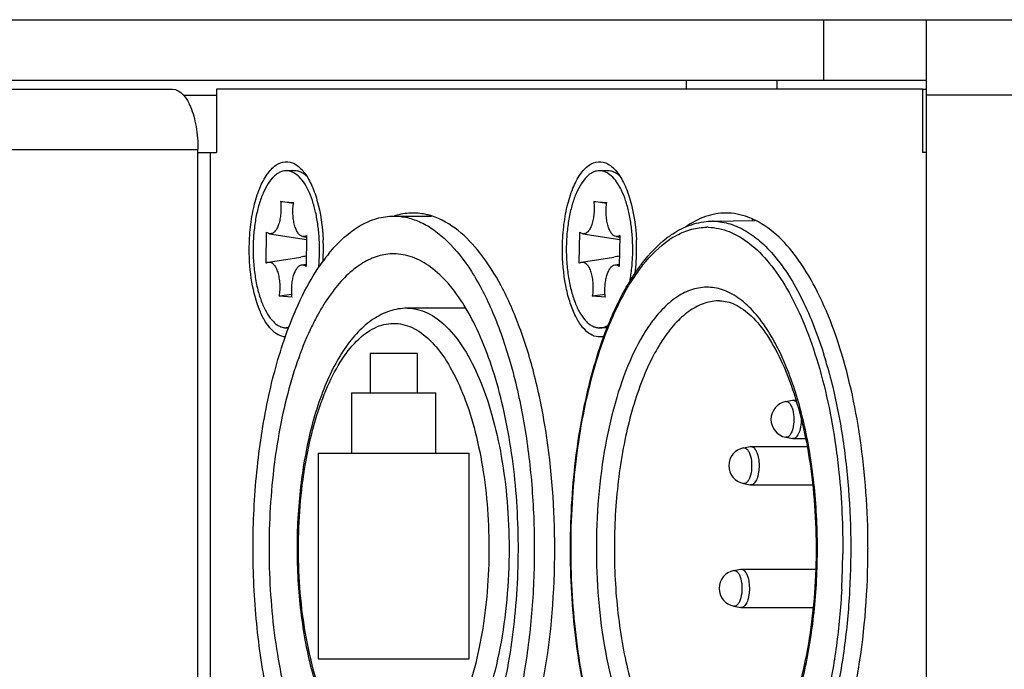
# Model space of a CAD drawing. Header units: millimetres. Extents: x 0 to 420, y 0 to 297.
# Tile 10 of 50: x 84.63 to 92.76, y 197.62 to 203. Entities that reach past the tile are written whole.
import ezdxf

# ---------------------------------------------------------------- set-up
doc = ezdxf.new("R2010")
doc.units = ezdxf.units.MM
doc.header["$LTSCALE"] = 23.1
doc.layers.get('0').update_dxf_attribs({"linetype": 'CONTINUOUS'})
doc.layers.add('02___PRT_ALL_AXES', color=7, linetype='CONTINUOUS')

msp = doc.modelspace()

# ---------------------------------------------------------------- linework, layer by layer
at = {"color": 3, "linetype": 'Continuous'}
for p, q in [((49.031, 202.9976), (293.031, 202.9976)), ((92.1203, 186.7476), (92.1203, 202.9976)), ((61.5861, 202.4226), (85.8887, 202.4226)), ((86.2525, 202.4226), (86.2525, 201.8976)), ((92.0883, 202.4226), (86.2525, 202.4226)), ((92.0883, 202.4226), (92.0883, 201.8976)), ((148.5741, 202.3726), (92.1203, 202.3726)), ((62.3405, 201.9226), (86.1, 201.9226)), ((86.1, 186.8226), (86.1, 201.9226)), ((86.1, 201.8976), (86.2525, 201.8976)), ((86.1997, 201.8976), (86.1997, 186.8476)), ((92.1203, 201.8976), (92.0883, 201.8976))]:
    msp.add_line(p, q, dxfattribs=at)
at = {"color": 7, "linetype": 'Continuous'}
for p, q in [((91.2722, 202.4976), (91.2722, 202.9976)), ((61.549, 202.4976), (92.1203, 202.4976)), ((92.0883, 202.4226), (92.1203, 202.4226)), ((85.9798, 202.3726), (86.2525, 202.3726)), ((86.8982, 201.7476), (86.8302, 201.7476)), ((89.4867, 201.7476), (89.4187, 201.7476)), ((86.7821, 201.4936), (86.89, 201.4845)), ((86.8891, 201.4776), (86.7821, 201.4936)), ((89.3707, 201.4936), (89.4786, 201.4845)), ((89.4776, 201.4776), (89.3707, 201.4936)), ((87.7176, 201.3726), (88.0302, 201.3726)), ((90.3413, 201.33), (90.705, 201.337)), ((90.3413, 201.33), (90.3506, 201.3301)), ((90.3506, 201.3301), (90.3526, 201.3301)), ((90.3605, 201.33), (90.3625, 201.3299)), ((86.6628, 200.9839), (86.6667, 201.2392)), ((86.6921, 201.2262), (86.9971, 201.1788)), ((86.9666, 201.203), (86.9974, 201.1982)), ((86.9976, 201.2113), (86.9937, 200.9559)), ((89.2513, 200.9839), (89.2552, 201.2392)), ((89.2806, 201.2262), (89.5856, 201.1788)), ((89.5551, 201.203), (89.5859, 201.1982)), ((89.5861, 201.2113), (89.5823, 200.9559)), ((86.6823, 200.9922), (86.9488, 201.0336)), ((89.2708, 200.9922), (89.5373, 201.0336)), ((86.9568, 200.969), (86.994, 200.9748)), ((89.5453, 200.969), (89.5825, 200.9748)), ((86.876, 200.7249), (86.7703, 200.7106)), ((86.8782, 200.7015), (86.7703, 200.7106)), ((89.4645, 200.7249), (89.3589, 200.7106)), ((89.4668, 200.7015), (89.3589, 200.7106)), ((88.3133, 200.6101), (87.8296, 200.6101)), ((86.8491, 200.4476), (86.8302, 200.4476)), ((86.8463, 200.4426), (86.8486, 200.4486)), ((89.4814, 200.4476), (89.4187, 200.4476)), ((89.4813, 200.4477), (89.4835, 200.4534)), ((89.4814, 200.4476), (89.4835, 200.4534)), ((89.4894, 200.4468), (89.4899, 200.4482)), ((89.4896, 200.4463), (89.4902, 200.4477)), ((89.8411, 200.4828), (89.8402, 200.4816)), ((89.8414, 200.4819), (89.8404, 200.4807)), ((87.5221, 200.2351), (87.5221, 199.9101)), ((87.913, 200.2351), (87.5221, 200.2351)), ((87.913, 199.9101), (87.913, 200.2351)), ((87.3689, 199.9101), (87.3689, 199.4101)), ((87.3689, 199.9101), (88.0662, 199.9101)), ((88.0662, 199.4101), (88.0662, 199.9101)), ((90.9571, 199.8373), (91.0134, 199.8483)), ((90.9571, 199.8373), (90.9622, 199.8378)), ((91.0134, 199.8483), (91.0189, 199.8488)), ((91.0189, 199.8488), (91.0427, 199.8488)), ((90.9571, 199.5428), (91.0134, 199.5319)), ((90.9622, 199.5423), (90.9571, 199.5428)), ((90.6084, 199.4548), (90.6647, 199.4658)), ((90.6084, 199.4548), (90.6136, 199.4553)), ((90.6647, 199.4658), (90.6703, 199.4663)), ((90.6703, 199.4663), (91.134, 199.4663)), ((91.0189, 199.5313), (91.0134, 199.5319)), ((91.0189, 199.5313), (91.1215, 199.5313)), ((87.0942, 199.4101), (87.0942, 197.7101)), ((87.0942, 199.4101), (88.3409, 199.4101)), ((88.3409, 197.7101), (88.3409, 199.4101)), ((90.6084, 199.1603), (90.6647, 199.1494)), ((90.6136, 199.1598), (90.6084, 199.1603)), ((90.6703, 199.1488), (90.6647, 199.1494)), ((90.6703, 199.1488), (91.1803, 199.1488)), ((90.5281, 198.4398), (90.5844, 198.4508)), ((90.5281, 198.4398), (90.5333, 198.4403)), ((90.5844, 198.4508), (90.59, 198.4513)), ((90.59, 198.4513), (91.2058, 198.4513)), ((90.5281, 198.1453), (90.5844, 198.1344)), ((90.5333, 198.1448), (90.5281, 198.1453)), ((90.59, 198.1338), (90.5844, 198.1344)), ((90.59, 198.1338), (91.1846, 198.1338)), ((87.0942, 197.7101), (88.3409, 197.7101))]:
    msp.add_line(p, q, dxfattribs=at)
for centre, radius, start, end in [((86.8433, 201.5355), 0.2281, 46.90678, 50.47749), ((89.4319, 201.5355), 0.2281, 46.90678, 50.47749), ((90.3506, 200.8464), 0.4837, 88.82775, 89.76548), ((90.3061, 200.8053), 0.4748, 88.59335, 89.99989), ((85.5756, 201.0976), 1.5293, 359.12881, 3.15921), ((88.1641, 201.0976), 1.5293, 359.12881, 3.15921), ((90.4967, 200.5095), 0.8579, 126.58268, 127.65736), ((90.4833, 200.5276), 0.8354, 125.70927, 126.58169), ((90.4647, 200.5536), 0.8034, 123.49951, 125.7176), ((90.3945, 200.5913), 0.7083, 120.49363, 124.02993), ((90.3706, 200.6314), 0.6615, 118.37687, 120.47537), ((88.5465, 190.7504), 10.4066, 98.57435, 98.83173), ((85.5896, 201.097), 1.5152, 356.00273, 359.14521), ((88.3293, 200.1312), 1.4782, 140.92675, 144.00509), ((91.1351, 190.7504), 10.4066, 98.57435, 98.83173), ((88.1782, 201.097), 1.5152, 356.00273, 359.14521), ((85.6467, 201.0929), 1.458, 354.20205, 356.00464), ((90.8237, 199.781), 1.2075, 142.76019, 144.4623), ((86.8301, 200.5653), 0.1177, 270.04565, 279.63944), ((87.3877, 199.0215), 4.0673, 15.643, 16.59304), ((90.9858, 199.6901), 0.15, 101.04661, 258.95341), ((90.6372, 199.3076), 0.15, 101.04661, 258.95341), ((85.2003, 198.6214), 6.2289, 356.89784, 359.61287), ((90.5569, 198.2926), 0.15, 101.04661, 258.95341)]:
    msp.add_arc(centre, radius, start, end, dxfattribs=at)
at = {"color": 3, "linetype": 'Continuous'}
for centre, radius, start, end in [((87.8854, 200.8531), 0.5455, 104.92263, 107.18204), ((85.4308, 201.0976), 1.7058, 0.00007, 2.66661), ((88.0193, 201.0976), 1.7058, 0.00007, 2.66661), ((85.4325, 201.0975), 1.7041, 356.7103, 0.00356), ((88.0716, 201.0955), 1.6536, 353.19386, 0.07144), ((85.088, 198.6225), 6.5495, 0.00028, 1.14718), ((85.0855, 198.6226), 6.5519, 358.84638, 359.99977)]:
    msp.add_arc(centre, radius, start, end, dxfattribs=at)
for points, knots in [([(85.8887, 202.4226), (85.9585, 202.4226), (86.0283, 202.3138), (86.0663, 202.1987), (86.093, 202.08), (86.1, 201.9866), (86.1, 201.9226)], [0, 0, 0, 0, 0.367016, 0.507708, 0.663136, 1, 1, 1, 1]), ([(86.5238, 201.0976), (86.5238, 201.1591), (86.5302, 201.2789), (86.5584, 201.4487), (86.6034, 201.5965), (86.6626, 201.7134), (86.7333, 201.7945), (86.8198, 201.8316), (86.9091, 201.8075), (86.9526, 201.7644), (86.9731, 201.7389)], [0, 0, 0, 0, 0.182523, 0.355274, 0.509582, 0.639053, 0.741652, 0.82358, 0.902987, 1, 1, 1, 1]), ([(89.1123, 201.0976), (89.1123, 201.1591), (89.1187, 201.2789), (89.147, 201.4487), (89.1919, 201.5965), (89.2511, 201.7134), (89.3218, 201.7945), (89.4083, 201.8316), (89.4977, 201.8075), (89.5411, 201.7644), (89.5616, 201.7389)], [0, 0, 0, 0, 0.182523, 0.355274, 0.509582, 0.639053, 0.741652, 0.82358, 0.902987, 1, 1, 1, 1]), ([(86.9731, 201.7389), (86.9976, 201.7083), (87.0413, 201.6326), (87.1077, 201.4462), (87.1296, 201.2877), (87.1347, 201.1769)], [0, 0, 0, 0, 0.199047, 0.438093, 1, 1, 1, 1]), ([(89.5616, 201.7389), (89.5862, 201.7083), (89.6298, 201.6326), (89.6962, 201.4462), (89.7181, 201.2877), (89.7233, 201.1769)], [0, 0, 0, 0, 0.199047, 0.438093, 1, 1, 1, 1]), ([(88.0303, 201.3735), (88.0176, 201.3775), (87.9674, 201.3913), (87.915, 201.3976), (87.8761, 201.3976)], [0, 0, 0, 0, 0.254595, 1, 1, 1, 1]), ([(89.0489, 198.6226), (89.0489, 198.9492), (89.0142, 199.4298), (88.892, 200.0383), (88.7709, 200.4395), (88.6208, 200.7848), (88.4106, 201.1241), (88.19, 201.3234), (88.0303, 201.3735)], [0, 0, 0, 0, 0.319828, 0.469387, 0.607, 0.729802, 0.836056, 1, 1, 1, 1]), ([(90.4646, 201.3976), (90.4073, 201.3975), (90.2869, 201.3759), (90.1803, 201.3177), (90.1294, 201.2817)], [0, 0, 0, 0, 0.478738, 1, 1, 1, 1]), ([(90.7051, 201.3386), (90.6857, 201.3482), (90.6097, 201.3814), (90.5259, 201.3976), (90.4646, 201.3976)], [0, 0, 0, 0, 0.260744, 1, 1, 1, 1]), ([(91.6362, 198.7537), (91.6302, 199.0513), (91.5809, 199.6169), (91.4212, 200.2839), (91.233, 200.7354), (91.0424, 201.0642), (90.8506, 201.2666), (90.7051, 201.3386)], [0, 0, 0, 0, 0.314258, 0.59733, 0.720376, 0.828629, 1, 1, 1, 1]), ([(86.8221, 200.3728), (86.8018, 200.3741), (86.7583, 200.3878), (86.7015, 200.4347), (86.6507, 200.5045), (86.5883, 200.6333), (86.5372, 200.8342), (86.5238, 201.0062), (86.5238, 201.0976)], [0, 0, 0, 0, 0.073233, 0.158342, 0.260788, 0.381776, 0.671445, 1, 1, 1, 1]), ([(89.4565, 200.3781), (89.4358, 200.372), (89.3885, 200.37), (89.3212, 200.4044), (89.2621, 200.4684), (89.2106, 200.5584), (89.1681, 200.6713), (89.1245, 200.852), (89.1123, 200.9978), (89.1123, 201.0976)], [0, 0, 0, 0, 0.073678, 0.153352, 0.249823, 0.367218, 0.504998, 0.65987, 1, 1, 1, 1]), ([(88.7053, 196.6598), (88.7631, 196.7965), (88.8636, 197.0934), (89.0082, 197.746), (89.0489, 198.2672), (89.0489, 198.6226)], [0, 0, 0, 0, 0.222293, 0.467863, 1, 1, 1, 1]), ([(91.2939, 196.6598), (91.4074, 196.9283), (91.5706, 197.5358), (91.6295, 198.1588), (91.6361, 198.4907)], [0, 0, 0, 0, 0.467512, 1, 1, 1, 1])]:
    msp.add_open_spline(points, degree=3, knots=knots, dxfattribs=at)
at = {"color": 7, "linetype": 'Continuous'}
for points, knots in [([(86.8302, 201.7476), (86.8213, 201.7476), (86.8033, 201.7455), (86.7768, 201.7362), (86.751, 201.721), (86.7161, 201.6918), (86.676, 201.6402), (86.6437, 201.5776), (86.6205, 201.5191), (86.6045, 201.4699), (86.5905, 201.4173), (86.5746, 201.342), (86.5607, 201.2429), (86.5563, 201.162), (86.5557, 201.1208)], [0, 0, 0, 0, 0.036144, 0.073762, 0.114114, 0.158141, 0.259202, 0.378976, 0.445642, 0.516402, 0.590848, 0.668506, 0.831248, 1, 1, 1, 1]), ([(87.1026, 201.1819), (87.1005, 201.22), (87.0935, 201.2945), (87.0747, 201.4014), (87.0482, 201.4987), (87.0149, 201.5834), (86.9757, 201.653), (86.9316, 201.7055), (86.8896, 201.7345), (86.8554, 201.7457), (86.8385, 201.7476), (86.8302, 201.7476)], [0, 0, 0, 0, 0.17067, 0.333573, 0.484671, 0.620641, 0.739236, 0.839883, 0.924665, 0.962999, 1, 1, 1, 1]), ([(86.9488, 201.7364), (86.9407, 201.74), (86.9241, 201.7456), (86.9067, 201.7476), (86.8982, 201.7476)], [0, 0, 0, 0, 0.509344, 1, 1, 1, 1]), ([(86.9884, 201.7115), (86.9853, 201.7141), (86.9729, 201.7237), (86.9593, 201.7318), (86.9488, 201.7364)], [0, 0, 0, 0, 0.262918, 1, 1, 1, 1]), ([(89.4187, 201.7476), (89.4099, 201.7476), (89.3918, 201.7455), (89.3653, 201.7362), (89.3395, 201.721), (89.3047, 201.6918), (89.2645, 201.6402), (89.2322, 201.5776), (89.2091, 201.5191), (89.193, 201.4699), (89.1791, 201.4173), (89.1631, 201.342), (89.1493, 201.2429), (89.1448, 201.162), (89.1442, 201.1208)], [0, 0, 0, 0, 0.036144, 0.073762, 0.114114, 0.158141, 0.259202, 0.378976, 0.445642, 0.516402, 0.590848, 0.668506, 0.831248, 1, 1, 1, 1]), ([(89.6911, 201.1819), (89.689, 201.22), (89.6821, 201.2945), (89.6632, 201.4014), (89.6367, 201.4987), (89.6034, 201.5834), (89.5642, 201.653), (89.5202, 201.7055), (89.4782, 201.7345), (89.4439, 201.7457), (89.427, 201.7476), (89.4187, 201.7476)], [0, 0, 0, 0, 0.17067, 0.333573, 0.484671, 0.620641, 0.739236, 0.839883, 0.924665, 0.962999, 1, 1, 1, 1]), ([(89.5373, 201.7364), (89.5292, 201.74), (89.5126, 201.7456), (89.4952, 201.7476), (89.4867, 201.7476)], [0, 0, 0, 0, 0.509344, 1, 1, 1, 1]), ([(89.577, 201.7115), (89.5738, 201.7141), (89.5614, 201.7237), (89.5479, 201.7318), (89.5373, 201.7364)], [0, 0, 0, 0, 0.262918, 1, 1, 1, 1]), ([(86.7821, 201.4936), (86.7842, 201.4773), (86.7866, 201.4442), (86.7851, 201.3949), (86.7789, 201.3479), (86.7682, 201.3057), (86.7537, 201.2706), (86.7382, 201.2473), (86.7241, 201.2347), (86.7136, 201.2286), (86.7028, 201.2255), (86.6955, 201.2256), (86.6921, 201.2262)], [0, 0, 0, 0, 0.160746, 0.323069, 0.479334, 0.622423, 0.746603, 0.848611, 0.891597, 0.930103, 0.965566, 1, 1, 1, 1]), ([(89.3707, 201.4936), (89.3727, 201.4773), (89.3751, 201.4442), (89.3737, 201.3949), (89.3674, 201.3479), (89.3567, 201.3057), (89.3422, 201.2706), (89.3267, 201.2473), (89.3126, 201.2347), (89.3022, 201.2286), (89.2914, 201.2255), (89.2841, 201.2256), (89.2806, 201.2262)], [0, 0, 0, 0, 0.160746, 0.323069, 0.479334, 0.622423, 0.746603, 0.848611, 0.891597, 0.930103, 0.965566, 1, 1, 1, 1]), ([(86.9666, 201.203), (86.9593, 201.2041), (86.9484, 201.2094), (86.9362, 201.2204), (86.9234, 201.2362), (86.9096, 201.2622), (86.8971, 201.2994), (86.8884, 201.3426), (86.884, 201.3893), (86.8843, 201.4371), (86.8876, 201.4689), (86.89, 201.4845)], [0, 0, 0, 0, 0.070885, 0.11225, 0.158557, 0.266723, 0.394551, 0.537958, 0.691168, 0.847489, 1, 1, 1, 1]), ([(89.5551, 201.203), (89.5479, 201.2041), (89.5369, 201.2094), (89.5248, 201.2204), (89.5119, 201.2362), (89.4981, 201.2622), (89.4856, 201.2994), (89.4769, 201.3426), (89.4726, 201.3893), (89.4728, 201.4371), (89.4761, 201.4689), (89.4786, 201.4845)], [0, 0, 0, 0, 0.070885, 0.11225, 0.158557, 0.266723, 0.394551, 0.537958, 0.691168, 0.847489, 1, 1, 1, 1]), ([(87.1818, 201.0629), (87.2206, 201.1106), (87.3003, 201.1963), (87.4342, 201.2965), (87.5739, 201.3584), (87.6708, 201.3726), (87.7176, 201.3726)], [0, 0, 0, 0, 0.289209, 0.547009, 0.780358, 1, 1, 1, 1]), ([(87.7176, 201.3726), (87.7555, 201.3726), (87.8333, 201.3634), (87.9473, 201.3228), (88.0582, 201.2564), (88.2078, 201.1287), (88.3796, 200.9036), (88.5509, 200.5636), (88.6919, 200.1527), (88.7973, 199.6853), (88.8632, 199.1785), (88.8869, 198.651), (88.8677, 198.1224), (88.8063, 197.6125), (88.705, 197.1401), (88.5676, 196.7223), (88.3992, 196.3742), (88.2297, 196.1411), (88.0814, 196.0062), (87.9713, 195.9344), (87.8579, 195.8882), (87.7799, 195.8751), (87.7418, 195.8732)], [0, 0, 0, 0, 0.017876, 0.03651, 0.056532, 0.078421, 0.128775, 0.188534, 0.257059, 0.332823, 0.413741, 0.49739, 0.581179, 0.66251, 0.738932, 0.808317, 0.869064, 0.920417, 0.94275, 0.963138, 0.98202, 1, 1, 1, 1]), ([(90.0213, 201.2236), (90.07, 201.2558), (90.1724, 201.3083), (90.2862, 201.3289), (90.3413, 201.33)], [0, 0, 0, 0, 0.514697, 1, 1, 1, 1]), ([(90.3625, 201.3299), (90.4081, 201.3288), (90.5023, 201.3128), (90.6377, 201.2501), (90.7675, 201.1508), (90.8905, 201.017), (91.0056, 200.8504), (91.153, 200.5758), (91.2373, 200.3454), (91.2857, 200.1831)], [0, 0, 0, 0, 0.087791, 0.181342, 0.284728, 0.400572, 0.530141, 0.673694, 1, 1, 1, 1]), ([(90.0562, 201.2135), (90.0955, 201.2347), (90.1766, 201.2682), (90.2638, 201.2801), (90.3061, 201.2801)], [0, 0, 0, 0, 0.513429, 1, 1, 1, 1]), ([(90.3178, 201.28), (90.3766, 201.2785), (90.5006, 201.2513), (90.6725, 201.146), (90.8323, 200.9822), (90.9784, 200.7644), (91.1084, 200.4972), (91.2627, 200.0659), (91.3361, 199.713), (91.3709, 199.4675)], [0, 0, 0, 0, 0.079144, 0.166619, 0.267654, 0.384655, 0.517942, 0.666436, 1, 1, 1, 1]), ([(86.6921, 201.2262), (86.6876, 201.2269), (86.6783, 201.2301), (86.6704, 201.2358), (86.6667, 201.2392)], [0, 0, 0, 0, 0.471369, 1, 1, 1, 1]), ([(86.9976, 201.2113), (86.9929, 201.208), (86.983, 201.2028), (86.9718, 201.2022), (86.9666, 201.203)], [0, 0, 0, 0, 0.520813, 1, 1, 1, 1]), ([(89.2806, 201.2262), (89.2761, 201.2269), (89.2668, 201.2301), (89.259, 201.2358), (89.2552, 201.2392)], [0, 0, 0, 0, 0.471369, 1, 1, 1, 1]), ([(89.5861, 201.2113), (89.5815, 201.208), (89.5715, 201.2028), (89.5603, 201.2022), (89.5551, 201.203)], [0, 0, 0, 0, 0.520813, 1, 1, 1, 1]), ([(89.7093, 200.8738), (89.7309, 200.906), (89.8133, 201.0194), (89.914, 201.1215), (89.9982, 201.1783)], [0, 0, 0, 0, 0.27653, 1, 1, 1, 1]), ([(89.7128, 200.9012), (89.7323, 200.9303), (89.8078, 201.0353), (89.8978, 201.131), (89.9726, 201.1887)], [0, 0, 0, 0, 0.270481, 1, 1, 1, 1]), ([(86.5557, 201.1208), (86.555, 201.0774), (86.5573, 200.9918), (86.5714, 200.8672), (86.5955, 200.7516), (86.6287, 200.6496), (86.6696, 200.565), (86.711, 200.5087), (86.7473, 200.4767), (86.7743, 200.46), (86.802, 200.4499), (86.821, 200.4476), (86.8302, 200.4476)], [0, 0, 0, 0, 0.166994, 0.329467, 0.482226, 0.620724, 0.741556, 0.843139, 0.887128, 0.927226, 0.964404, 1, 1, 1, 1]), ([(89.1442, 201.1208), (89.1435, 201.0774), (89.1458, 200.9918), (89.1599, 200.8672), (89.184, 200.7516), (89.2172, 200.6496), (89.2581, 200.565), (89.2996, 200.5087), (89.3359, 200.4767), (89.3628, 200.46), (89.3905, 200.4499), (89.4095, 200.4476), (89.4187, 200.4476)], [0, 0, 0, 0, 0.166994, 0.329467, 0.482226, 0.620724, 0.741556, 0.843139, 0.887128, 0.927226, 0.964404, 1, 1, 1, 1]), ([(86.8486, 200.4486), (86.8873, 200.5517), (86.9697, 200.7425), (87.0763, 200.9213), (87.1334, 200.9999)], [0, 0, 0, 0, 0.53143, 1, 1, 1, 1]), ([(87.7176, 201.0601), (87.6745, 201.0601), (87.5849, 201.0464), (87.4563, 200.987), (87.3334, 200.8911), (87.2608, 200.8094), (87.2254, 200.7639)], [0, 0, 0, 0, 0.217851, 0.450327, 0.708694, 1, 1, 1, 1]), ([(88.4099, 196.8176), (88.4502, 196.9041), (88.5236, 197.0903), (88.6433, 197.5024), (88.7364, 198.073), (88.7603, 198.7843), (88.7069, 199.3774), (88.618, 199.8251), (88.5328, 200.1275), (88.4296, 200.3966), (88.3106, 200.6267), (88.1782, 200.813), (88.0341, 200.9519), (87.8799, 201.0394), (87.7698, 201.0601), (87.7176, 201.0601)], [0, 0, 0, 0, 0.061113, 0.127976, 0.274655, 0.430109, 0.582966, 0.654974, 0.722338, 0.784038, 0.839331, 0.887872, 0.929907, 0.966541, 1, 1, 1, 1]), ([(86.6628, 200.9839), (86.6643, 200.985), (86.6703, 200.9888), (86.6771, 200.9914), (86.6823, 200.9922)], [0, 0, 0, 0, 0.266459, 1, 1, 1, 1]), ([(86.6823, 200.9922), (86.6859, 200.9927), (86.6935, 200.9928), (86.7047, 200.9894), (86.7155, 200.9828), (86.73, 200.9691), (86.7458, 200.9441), (86.7603, 200.9066), (86.7707, 200.8619), (86.7761, 200.8125), (86.7764, 200.7614), (86.773, 200.7273), (86.7703, 200.7106)], [0, 0, 0, 0, 0.034132, 0.069405, 0.107937, 0.151199, 0.25438, 0.38014, 0.524576, 0.681275, 0.842472, 1, 1, 1, 1]), ([(86.8782, 200.7015), (86.8763, 200.7167), (86.874, 200.7476), (86.8749, 200.7936), (86.88, 200.838), (86.889, 200.8787), (86.9016, 200.9137), (86.9171, 200.9415), (86.9351, 200.961), (86.9498, 200.9679), (86.9568, 200.969)], [0, 0, 0, 0, 0.155583, 0.313065, 0.466003, 0.608274, 0.734702, 0.841755, 0.928746, 1, 1, 1, 1]), ([(86.9568, 200.969), (86.963, 200.9699), (86.977, 200.9684), (86.9884, 200.9607), (86.9937, 200.9559)], [0, 0, 0, 0, 0.468887, 1, 1, 1, 1]), ([(89.2513, 200.9839), (89.2529, 200.985), (89.2588, 200.9888), (89.2657, 200.9914), (89.2708, 200.9922)], [0, 0, 0, 0, 0.266459, 1, 1, 1, 1]), ([(89.2708, 200.9922), (89.2744, 200.9927), (89.282, 200.9928), (89.2932, 200.9894), (89.304, 200.9828), (89.3185, 200.9691), (89.3344, 200.9441), (89.3489, 200.9066), (89.3592, 200.8619), (89.3647, 200.8125), (89.3649, 200.7614), (89.3615, 200.7273), (89.3589, 200.7106)], [0, 0, 0, 0, 0.034132, 0.069405, 0.107937, 0.151199, 0.25438, 0.38014, 0.524576, 0.681275, 0.842472, 1, 1, 1, 1]), ([(89.4668, 200.7015), (89.4648, 200.7167), (89.4625, 200.7476), (89.4634, 200.7936), (89.4685, 200.838), (89.4776, 200.8787), (89.4901, 200.9137), (89.5057, 200.9415), (89.5236, 200.961), (89.5384, 200.9679), (89.5453, 200.969)], [0, 0, 0, 0, 0.155583, 0.313065, 0.466003, 0.608274, 0.734702, 0.841755, 0.928746, 1, 1, 1, 1]), ([(89.5453, 200.969), (89.5515, 200.9699), (89.5655, 200.9684), (89.577, 200.9607), (89.5823, 200.9559)], [0, 0, 0, 0, 0.468887, 1, 1, 1, 1]), ([(89.6695, 200.832), (89.6719, 200.8448), (89.681, 200.8976), (89.6869, 200.9509), (89.6897, 200.9914)], [0, 0, 0, 0, 0.243784, 1, 1, 1, 1]), ([(89.4835, 200.4534), (89.5, 200.4953), (89.565, 200.65), (89.6442, 200.7993), (89.7128, 200.9012)], [0, 0, 0, 0, 0.268191, 1, 1, 1, 1]), ([(89.4899, 200.4482), (89.5059, 200.4881), (89.5683, 200.6351), (89.644, 200.7769), (89.7093, 200.8738)], [0, 0, 0, 0, 0.268767, 1, 1, 1, 1]), ([(87.2254, 200.7639), (87.2137, 200.7488), (87.1657, 200.6841), (87.1232, 200.6153), (87.0933, 200.5616)], [0, 0, 0, 0, 0.237365, 1, 1, 1, 1]), ([(90.8529, 200.3538), (90.82, 200.412), (90.7518, 200.5175), (90.6328, 200.6488), (90.5054, 200.7396), (90.3707, 200.7863), (90.2328, 200.7848), (90.0985, 200.7351), (89.9716, 200.6417), (89.8981, 200.5586), (89.8624, 200.5117)], [0, 0, 0, 0, 0.158533, 0.297094, 0.417884, 0.52603, 0.629695, 0.738427, 0.860225, 1, 1, 1, 1]), ([(87.8293, 200.6101), (87.7801, 200.6099), (87.6796, 200.5929), (87.5411, 200.5223), (87.4169, 200.4145), (87.3067, 200.2749), (87.2094, 200.1065), (87.0923, 199.8368), (86.9854, 199.4451), (86.9187, 198.9334), (86.9136, 198.3988), (86.9704, 197.8808), (87.0519, 197.5507), (87.105, 197.398)], [0, 0, 0, 0, 0.040963, 0.083137, 0.127986, 0.176858, 0.230603, 0.289479, 0.421298, 0.567011, 0.718187, 0.865421, 1, 1, 1, 1]), ([(87.8309, 200.6101), (87.8585, 200.6101), (87.9151, 200.6033), (88.0299, 200.5622), (88.1692, 200.4558), (88.312, 200.2667), (88.4364, 200.0179), (88.5381, 199.7176), (88.6138, 199.3763), (88.6604, 199.0067), (88.6708, 198.7519), (88.6708, 198.6226)], [0, 0, 0, 0, 0.035867, 0.073278, 0.157224, 0.258564, 0.378896, 0.51687, 0.669341, 0.832027, 1, 1, 1, 1]), ([(90.4114, 200.6713), (90.3706, 200.6718), (90.2848, 200.658), (90.1631, 200.5955), (90.0483, 200.4947), (89.9417, 200.3583), (89.8444, 200.1887), (89.7242, 199.9106), (89.613, 199.5025), (89.5422, 198.9665), (89.535, 198.4043), (89.5917, 197.8588), (89.6745, 197.5107), (89.7285, 197.3496)], [0, 0, 0, 0, 0.033352, 0.069406, 0.110244, 0.157008, 0.21008, 0.269308, 0.403753, 0.553521, 0.709397, 0.86139, 1, 1, 1, 1]), ([(90.4114, 200.6713), (90.4321, 200.671), (90.4753, 200.6656), (90.568, 200.6321), (90.6888, 200.5408), (90.8211, 200.3717), (90.943, 200.1402), (91.0472, 199.8545), (91.1288, 199.5252), (91.1842, 199.1643), (91.2203, 198.6576), (91.1985, 198.1491), (91.1174, 197.6647), (91.0319, 197.3416), (90.9245, 197.064), (90.8003, 196.842), (90.6671, 196.6832), (90.5647, 196.614), (90.5159, 196.595)], [0, 0, 0, 0, 0.013567, 0.028403, 0.064436, 0.111247, 0.168804, 0.235941, 0.310934, 0.391713, 0.475974, 0.645011, 0.725013, 0.798879, 0.864586, 0.92048, 0.965517, 1, 1, 1, 1]), ([(87.0933, 200.5616), (87.0876, 200.5513), (87.0646, 200.5088), (87.043, 200.4655), (87.0275, 200.4324)], [0, 0, 0, 0, 0.243887, 1, 1, 1, 1]), ([(87.213, 196.1452), (87.1236, 196.2472), (86.9618, 196.5023), (86.7813, 196.9539), (86.6474, 197.4906), (86.5675, 198.0853), (86.5459, 198.7077), (86.5836, 199.3259), (86.6787, 199.9075), (86.7832, 200.2735), (86.8463, 200.4426)], [0, 0, 0, 0, 0.091289, 0.200981, 0.326274, 0.462525, 0.604061, 0.744756, 0.878555, 1, 1, 1, 1]), ([(87.0275, 200.4324), (86.9871, 200.3461), (86.9133, 200.1601), (86.793, 199.7482), (86.6992, 199.1774), (86.6747, 198.4653), (86.7277, 197.8714), (86.8164, 197.4228), (86.9016, 197.1198), (87.0048, 196.8501), (87.1239, 196.6195), (87.2564, 196.4327), (87.4006, 196.2935), (87.555, 196.2058), (87.6653, 196.1851), (87.7176, 196.1851)], [0, 0, 0, 0, 0.060999, 0.127772, 0.274348, 0.429794, 0.58271, 0.654762, 0.722175, 0.783923, 0.839258, 0.887833, 0.929891, 0.966537, 1, 1, 1, 1]), ([(87.2011, 200.0281), (87.2369, 200.1018), (87.3124, 200.233), (87.452, 200.389), (87.5866, 200.4671), (87.6946, 200.4873), (87.802, 200.4821), (87.9395, 200.4227), (88.0838, 200.2844), (88.2121, 200.0867), (88.3214, 199.8353), (88.4085, 199.539), (88.47, 199.2084), (88.5035, 198.8556), (88.5078, 198.4941), (88.4827, 198.1374), (88.4291, 197.799), (88.3492, 197.4916), (88.2757, 197.3028), (88.234, 197.2171)], [0, 0, 0, 0, 0.056826, 0.104224, 0.14373, 0.161817, 0.179677, 0.217538, 0.262389, 0.316442, 0.379885, 0.451674, 0.530004, 0.612599, 0.696906, 0.780268, 0.860087, 0.933984, 1, 1, 1, 1]), ([(90.3385, 195.9152), (90.2788, 195.9167), (90.1549, 195.9417), (89.9826, 196.0385), (89.8239, 196.1877), (89.6792, 196.3844), (89.5495, 196.6248), (89.3924, 197.0136), (89.2517, 197.577), (89.1708, 198.3088), (89.1785, 199.0656), (89.2741, 199.7872), (89.4005, 200.2415), (89.4813, 200.4477)], [0, 0, 0, 0, 0.03575, 0.074052, 0.116803, 0.165161, 0.21956, 0.27987, 0.415677, 0.565419, 0.719432, 0.867424, 1, 1, 1, 1]), ([(90.2944, 195.9652), (90.2395, 195.9665), (90.1241, 195.9902), (89.9625, 196.0826), (89.8109, 196.227), (89.6709, 196.4198), (89.5444, 196.6572), (89.4335, 196.9349), (89.3405, 197.2473), (89.2409, 197.7115), (89.1746, 198.3309), (89.1846, 199.0819), (89.2817, 199.7958), (89.4085, 200.244), (89.4894, 200.4468)], [0, 0, 0, 0, 0.03343, 0.069999, 0.111751, 0.159728, 0.214194, 0.274873, 0.341117, 0.412018, 0.563204, 0.718504, 0.867338, 1, 1, 1, 1]), ([(89.8402, 200.4816), (89.7801, 200.3972), (89.6718, 200.199), (89.5493, 199.8601), (89.4585, 199.4685), (89.4033, 199.0409), (89.3862, 198.5953), (89.408, 198.1508), (89.4677, 197.7267), (89.5342, 197.4562), (89.5745, 197.3288)], [0, 0, 0, 0, 0.095634, 0.207216, 0.332028, 0.466142, 0.604918, 0.743388, 0.876603, 1, 1, 1, 1]), ([(89.4187, 200.4476), (89.431, 200.4476), (89.4566, 200.4518), (89.4798, 200.4632), (89.4909, 200.4704)], [0, 0, 0, 0, 0.481783, 1, 1, 1, 1]), ([(90.9513, 200.1525), (90.9437, 200.1704), (90.9137, 200.2388), (90.8801, 200.3057), (90.8529, 200.3538)], [0, 0, 0, 0, 0.260228, 1, 1, 1, 1]), ([(90.6198, 196.5928), (90.7005, 196.6626), (90.8486, 196.8564), (91.0121, 197.2174), (91.1347, 197.6621), (91.2082, 198.1645), (91.2283, 198.6948), (91.1935, 199.2207), (91.1061, 199.7101), (91.0097, 200.0146), (90.9513, 200.1525)], [0, 0, 0, 0, 0.085963, 0.192706, 0.317796, 0.456005, 0.600593, 0.74417, 0.879445, 1, 1, 1, 1]), ([(91.3044, 200.1183), (91.3436, 199.9783), (91.4096, 199.6852), (91.4936, 199.0701), (91.5029, 198.5927), (91.4853, 198.2726)], [0, 0, 0, 0, 0.234255, 0.483305, 1, 1, 1, 1]), ([(87.1234, 197.4008), (87.0877, 197.4981), (87.0265, 197.7065), (86.943, 198.1566), (86.9135, 198.7475), (86.976, 199.3299), (87.0859, 199.7536), (87.1594, 199.9424), (87.2011, 200.0281)], [0, 0, 0, 0, 0.115839, 0.242228, 0.511266, 0.774276, 0.893495, 1, 1, 1, 1]), ([(90.9622, 199.8378), (90.9639, 199.8378), (90.9708, 199.8371), (90.9773, 199.8338), (90.9815, 199.8306)], [0, 0, 0, 0, 0.235629, 1, 1, 1, 1]), ([(90.989, 199.8235), (90.995, 199.8168), (91.0055, 199.7991), (91.0207, 199.7547), (91.0275, 199.6901), (91.0207, 199.6254), (91.0055, 199.581), (90.995, 199.5633), (90.989, 199.5566)], [0, 0, 0, 0, 0.096782, 0.216515, 0.5, 0.783485, 0.903218, 1, 1, 1, 1]), ([(91.0285, 199.8472), (91.0301, 199.8466), (91.0371, 199.8436), (91.0431, 199.8385), (91.047, 199.8342)], [0, 0, 0, 0, 0.228019, 1, 1, 1, 1]), ([(91.086, 199.6904), (91.086, 199.6701), (91.0838, 199.6404), (91.0753, 199.6026), (91.0633, 199.566), (91.0411, 199.5313), (91.0189, 199.5313)], [0, 0, 0, 0, 0.336776, 0.492259, 0.632983, 1, 1, 1, 1]), ([(90.9815, 199.5496), (90.98, 199.5484), (90.9743, 199.5445), (90.9673, 199.5423), (90.9622, 199.5423)], [0, 0, 0, 0, 0.272837, 1, 1, 1, 1]), ([(90.6136, 199.4553), (90.6152, 199.4553), (90.6221, 199.4546), (90.6286, 199.4513), (90.6329, 199.4481)], [0, 0, 0, 0, 0.235629, 1, 1, 1, 1]), ([(90.6798, 199.4647), (90.6894, 199.4614), (90.7082, 199.4431), (90.7251, 199.4043), (90.7361, 199.3534), (90.7386, 199.2966), (90.7337, 199.2492), (90.7249, 199.2141), (90.7127, 199.18), (90.6911, 199.1488), (90.6703, 199.1488)], [0, 0, 0, 0, 0.08567, 0.206061, 0.356486, 0.521932, 0.683756, 0.757679, 0.824349, 1, 1, 1, 1]), ([(91.3709, 199.4675), (91.3812, 199.3954), (91.417, 199.1007), (91.4306, 198.8033), (91.4291, 198.5793)], [0, 0, 0, 0, 0.245312, 1, 1, 1, 1]), ([(90.6403, 199.441), (90.6463, 199.4343), (90.6569, 199.4166), (90.672, 199.3722), (90.6788, 199.3076), (90.672, 199.2429), (90.6569, 199.1985), (90.6463, 199.1808), (90.6403, 199.1741)], [0, 0, 0, 0, 0.096782, 0.216515, 0.5, 0.783485, 0.903218, 1, 1, 1, 1]), ([(90.6329, 199.1671), (90.6314, 199.1659), (90.6256, 199.162), (90.6186, 199.1598), (90.6136, 199.1598)], [0, 0, 0, 0, 0.272837, 1, 1, 1, 1]), ([(88.6708, 198.6226), (88.6708, 198.4819), (88.6585, 198.2056), (88.6037, 197.8071), (88.5152, 197.445), (88.4306, 197.2228), (88.382, 197.1227)], [0, 0, 0, 0, 0.274348, 0.538489, 0.782991, 1, 1, 1, 1]), ([(90.5333, 198.4403), (90.5349, 198.4403), (90.5419, 198.4396), (90.5484, 198.4363), (90.5526, 198.4331)], [0, 0, 0, 0, 0.235629, 1, 1, 1, 1]), ([(90.56, 198.426), (90.566, 198.4193), (90.5766, 198.4016), (90.5917, 198.3572), (90.5985, 198.2926), (90.5917, 198.2279), (90.5766, 198.1835), (90.566, 198.1658), (90.56, 198.1591)], [0, 0, 0, 0, 0.096782, 0.216515, 0.5, 0.783485, 0.903218, 1, 1, 1, 1]), ([(90.5995, 198.4497), (90.6091, 198.4464), (90.6279, 198.4281), (90.6448, 198.3893), (90.6558, 198.3384), (90.6583, 198.2816), (90.6534, 198.2342), (90.6446, 198.1991), (90.6324, 198.165), (90.6108, 198.1338), (90.59, 198.1338)], [0, 0, 0, 0, 0.08567, 0.206061, 0.356486, 0.521932, 0.683756, 0.757679, 0.824349, 1, 1, 1, 1]), ([(91.4201, 198.2843), (91.4116, 198.128), (91.3835, 197.8231), (91.3067, 197.3847), (91.1985, 196.9857), (91.0622, 196.6384), (90.9019, 196.3532), (90.7216, 196.1378), (90.5496, 196.0186), (90.4093, 195.9726), (90.34, 195.965), (90.3061, 195.965)], [0, 0, 0, 0, 0.170631, 0.333531, 0.484657, 0.620663, 0.739289, 0.839947, 0.924707, 0.96303, 1, 1, 1, 1]), ([(91.4853, 198.2726), (91.4765, 198.1137), (91.4477, 197.8036), (91.3692, 197.3579), (91.2589, 196.9522), (91.1201, 196.5993), (90.9568, 196.3094), (90.7734, 196.0906), (90.5984, 195.9694), (90.4556, 195.9227), (90.3851, 195.915), (90.3506, 195.915)], [0, 0, 0, 0, 0.170664, 0.333563, 0.484667, 0.620643, 0.739245, 0.839896, 0.924672, 0.963011, 1, 1, 1, 1]), ([(90.5526, 198.1521), (90.5511, 198.1509), (90.5453, 198.147), (90.5383, 198.1448), (90.5333, 198.1448)], [0, 0, 0, 0, 0.272837, 1, 1, 1, 1])]:
    msp.add_open_spline(points, degree=3, knots=knots, dxfattribs=at)
at = {"color": 3, "linetype": 'Continuous'}
msp.add_open_spline([(87.8761, 201.3976), (87.832, 201.3976), (87.7876, 201.3915), (87.745, 201.3801)], degree=3, dxfattribs=at)
at = {"color": 7, "linetype": 'Continuous'}
for points in [[(90.9815, 199.8306), (90.9842, 199.8285), (90.9867, 199.8261), (90.989, 199.8235)], [(91.0189, 199.8488), (91.0221, 199.8488), (91.0254, 199.8482), (91.0285, 199.8472)], [(90.989, 199.5566), (90.9867, 199.554), (90.9842, 199.5517), (90.9815, 199.5496)], [(90.6703, 199.4663), (90.6735, 199.4663), (90.6767, 199.4657), (90.6798, 199.4647)], [(90.6329, 199.4481), (90.6356, 199.446), (90.638, 199.4436), (90.6403, 199.441)], [(90.6403, 199.1741), (90.638, 199.1715), (90.6356, 199.1692), (90.6329, 199.1671)], [(90.5526, 198.4331), (90.5553, 198.431), (90.5577, 198.4286), (90.56, 198.426)], [(90.59, 198.4513), (90.5932, 198.4513), (90.5964, 198.4507), (90.5995, 198.4497)], [(90.56, 198.1591), (90.5577, 198.1565), (90.5553, 198.1542), (90.5526, 198.1521)]]:
    msp.add_open_spline(points, degree=3, dxfattribs=at)
at = {"layer": '02___PRT_ALL_AXES', "color": 3, "linetype": 'Continuous'}
for p, q in [((90.1337, 202.4976), (90.1337, 202.4226)), ((90.8837, 202.4976), (90.8837, 202.4226))]:
    msp.add_line(p, q, dxfattribs=at)
at = {"layer": '02___PRT_ALL_AXES', "color": 7, "linetype": 'Continuous'}
msp.add_arc((90.9603, 200.768), 0.6369, 115.04557, 116.3165, dxfattribs=at)

doc.saveas('drawing.dxf')
